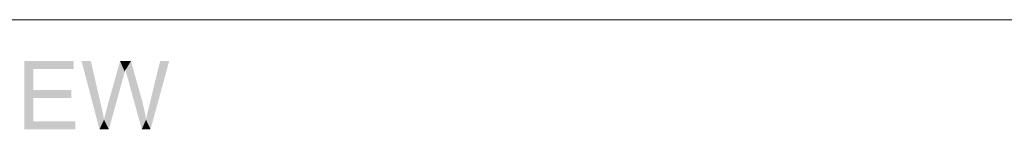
# Model space of a CAD drawing. Header units: millimetres. Extents: x 1814 to 94182, y 11562 to 49454.
# Tile 130 of 256: x 12594 to 12738, y 25887 to 25903. Entities that reach past the tile are written whole.
import ezdxf

# ---------------------------------------------------------------- set-up
doc = ezdxf.new("R2010")
doc.units = ezdxf.units.MM
doc.linetypes.add('XKITLINE00', pattern=[0])
doc.layers.add('GraphicObject', color=6, linetype='Continuous', lineweight=0)
doc.layers.add('LinkedObject', color=1, linetype='Continuous', lineweight=0)

msp = doc.modelspace()

# ---------------------------------------------------------------- hatches: boundary and pattern name
at = {"layer": 'LinkedObject'}
for points in [[(12596.063, 25892.466), (12594.743, 25886.706), (12594.743, 25896.706)], [(12596.063, 25892.466), (12594.743, 25896.706), (12596.063, 25895.526)], [(12601.973, 25895.526), (12594.743, 25896.706), (12601.973, 25896.706)], [(12596.063, 25895.526), (12594.743, 25896.706), (12601.973, 25895.526)], [(12604.488, 25896.706), (12605.756, 25886.706), (12603.123, 25896.706)], [(12606, 25890.149), (12605.756, 25886.706), (12604.488, 25896.706)], [(12608.775, 25896.706), (12609.236, 25894.323), (12606.872, 25889.951)], [(12609.236, 25894.323), (12608.775, 25896.706), (12609.303, 25894.565)], [(12609.303, 25894.565), (12608.775, 25896.706), (12609.454, 25895.153)], [(12609.454, 25895.153), (12608.775, 25896.706), (12609.538, 25895.499)], [(12610.369, 25896.706), (12609.538, 25895.499), (12608.775, 25896.706)], [(12609.538, 25895.499), (12610.369, 25896.706), (12609.563, 25895.387)], [(12609.563, 25895.387), (12610.369, 25896.706), (12609.725, 25894.799)], [(12609.725, 25894.799), (12610.369, 25896.706), (12609.861, 25894.323)], [(12609.861, 25894.323), (12610.369, 25896.706), (12611.794, 25891.64)], [(12615.973, 25896.706), (12613.079, 25890.277), (12614.644, 25896.706)], [(12613.242, 25886.706), (12613.079, 25890.277), (12615.973, 25896.706)], [(12606.872, 25889.951), (12609.236, 25894.323), (12607.129, 25886.706)], [(12611.794, 25891.64), (12611.95, 25886.706), (12609.861, 25894.323)], [(12596.063, 25891.286), (12594.743, 25886.706), (12596.063, 25892.466)], [(12601.603, 25891.286), (12596.063, 25892.466), (12601.603, 25892.466)], [(12596.063, 25891.286), (12596.063, 25892.466), (12601.603, 25891.286)], [(12596.063, 25887.886), (12594.743, 25886.706), (12596.063, 25891.286)], [(12612.062, 25890.699), (12611.95, 25886.706), (12611.794, 25891.64)], [(12606.121, 25889.634), (12605.756, 25886.706), (12606, 25890.149)], [(12606.33, 25888.612), (12605.756, 25886.706), (12606.121, 25889.634)], [(12606.838, 25889.828), (12607.129, 25886.706), (12606.611, 25888.905)], [(12606.872, 25889.951), (12607.129, 25886.706), (12606.838, 25889.828)], [(12612.454, 25888.931), (12611.95, 25886.706), (12612.062, 25890.699)], [(12612.926, 25889.664), (12613.242, 25886.706), (12612.676, 25888.577)], [(12613.079, 25890.277), (12613.242, 25886.706), (12612.926, 25889.664)], [(12594.743, 25886.706), (12596.063, 25887.886), (12602.203, 25886.706)], [(12602.203, 25886.706), (12596.063, 25887.886), (12602.203, 25887.886)], [(12606.418, 25888.105), (12605.756, 25886.706), (12606.33, 25888.612)], [(12606.418, 25888.105), (12607.129, 25886.706), (12605.756, 25886.706)], [(12606.611, 25888.905), (12607.129, 25886.706), (12606.418, 25888.105)], [(12612.578, 25888.105), (12611.95, 25886.706), (12612.454, 25888.931)], [(12612.578, 25888.105), (12613.242, 25886.706), (12611.95, 25886.706)], [(12612.676, 25888.577), (12613.242, 25886.706), (12612.578, 25888.105)]]:
    msp.add_hatch(color=256, dxfattribs=at).paths.add_polyline_path(points, flags=17)

# ---------------------------------------------------------------- linework, layer by layer
at = {"layer": 'GraphicObject', "linetype": 'XKITLINE00', "lineweight": 0}
msp.add_line((12794.922, 25902.778), (12316.471, 25902.778), dxfattribs=at)

doc.saveas('drawing.dxf')
